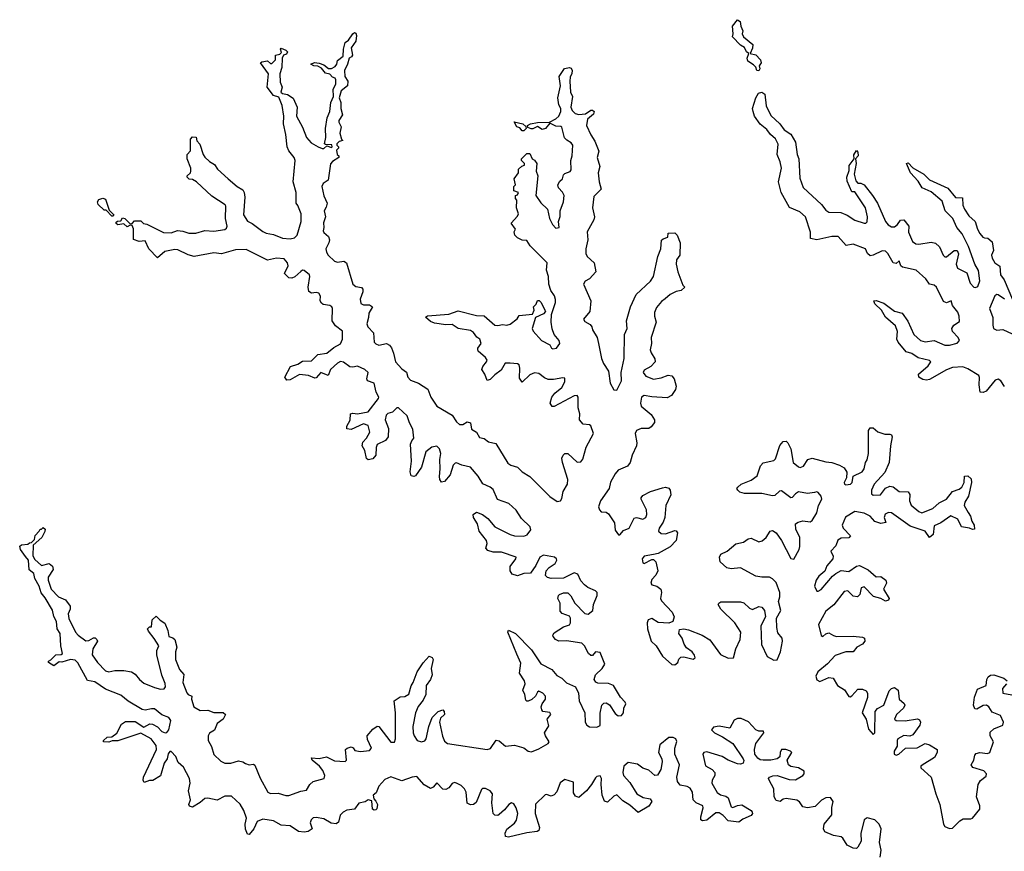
# Model space of a CAD drawing. Extents: x 2710666 to 2828562, y 857017 to 964538.
# Tile 127 of 138: x 2796412 to 2802864, y 878338 to 883788. Entities that reach past the tile are written whole.
import ezdxf

# ---------------------------------------------------------------- set-up
doc = ezdxf.new("R2010")
doc.units = 0

msp = doc.modelspace()

# ---------------------------------------------------------------- linework, layer by layer
at = {"layer": '0CON05XD'}
for points in [[(2801255, 883452.5), (2801243.6, 883453.6), (2801236.7, 883476.7), (2801221.7, 883491.7), (2801183.8, 883515), (2801180, 883535), (2801190, 883565), (2801175, 883577.5), (2801162.5, 883605), (2801135, 883621.2), (2801082.5, 883675), (2801087.5, 883695), (2801083.3, 883745), (2801115, 883787.5), (2801132.5, 883775), (2801136.7, 883745), (2801150, 883715), (2801146.7, 883695), (2801154.2, 883674.2), (2801216.2, 883625), (2801215, 883600), (2801200, 883565), (2801235, 883557.5), (2801266.7, 883525), (2801270, 883505), (2801257.5, 883485), (2801262.5, 883465), (2801255, 883452.5)], [(2799670.5, 879629.5), (2799610, 879775), (2799615, 879787.5), (2799661.2, 879765), (2799765, 879659.2), (2799826.3, 879566.3), (2799898.5, 879528.5), (2799931.1, 879491.1), (2799965, 879472.2), (2799995, 879441.1), (2800055, 879416.9), (2800073.5, 879375), (2800078.6, 879325), (2800115.5, 879245), (2800117.3, 879185), (2800128.1, 879165), (2800145, 879153.6), (2800195, 879152.1), (2800216.7, 879163.3), (2800216.6, 879243.4), (2800227.5, 879295), (2800240.6, 879309.4), (2800255, 879310.5), (2800277.1, 879297.1), (2800315, 879241.9), (2800334, 879225), (2800355, 879228.9), (2800369.4, 879245), (2800370, 879275), (2800383.1, 879305), (2800380.6, 879315), (2800348.3, 879348.3), (2800302.5, 879425), (2800271.3, 879438.7), (2800199.6, 879439.6), (2800186.9, 879446.9), (2800176.5, 879465), (2800185.6, 879495), (2800228.2, 879535), (2800247.5, 879565), (2800215, 879640), (2800185.5, 879644.5), (2800165, 879621.4), (2800155, 879621.1), (2800138.9, 879635), (2800112.5, 879685), (2800095, 879703.1), (2799995, 879717.7), (2799945, 879714.5), (2799924.2, 879725), (2799907.1, 879745), (2799905.7, 879755), (2799915, 879770.8), (2799975, 879808.1), (2800015, 879823.1), (2800021.1, 879835), (2800021.1, 879865), (2800015, 879878.6), (2799966.4, 879896.4), (2799952.7, 879912.7), (2799953.1, 879965), (2799938, 879995), (2799942, 880015), (2799949.1, 880020.9), (2799975, 880032.5), (2800005, 880030.8), (2800022.6, 880012.6), (2800050.6, 879965), (2800115, 879895.5), (2800136.9, 879893.1), (2800167.8, 879915), (2800171.3, 879955), (2800196, 880015), (2800195.4, 880035), (2800185.8, 880045.8), (2800135, 880066.8), (2800113.3, 880083.3), (2800089.8, 880109.8), (2800070.5, 880155), (2800045, 880163.8), (2799975, 880128.5), (2799895, 880126.2), (2799871.8, 880131.8), (2799858.1, 880145), (2799861.5, 880175), (2799881.7, 880198.3), (2799920.6, 880225), (2799931.8, 880245), (2799929.5, 880255), (2799915.8, 880265.8), (2799845, 880278.5), (2799819.5, 880265), (2799795, 880211.2), (2799758.9, 880161.1), (2799715, 880158.9), (2799675, 880142.2), (2799640, 880155), (2799626.7, 880175), (2799625.6, 880205), (2799663.8, 880255), (2799666.2, 880266.2), (2799568.8, 880298.8), (2799515, 880297.8), (2799478.8, 880308.8), (2799467.5, 880325), (2799476.2, 880355), (2799471.4, 880375), (2799422, 880435), (2799412, 880485), (2799386.2, 880525), (2799384.1, 880545.9), (2799405, 880560), (2799445, 880544.2), (2799479.1, 880519.1), (2799525.8, 880465), (2799625, 880414.5), (2799655, 880406.4), (2799715, 880403.6), (2799737.3, 880412.7), (2799760.6, 880445), (2799757.8, 880465), (2799699.3, 880519.3), (2799665, 880573.5), (2799616.8, 880616.8), (2799544.1, 880644.1), (2799515, 880708.9), (2799495, 880724.6), (2799446.4, 880746.4), (2799416.5, 880796.5), (2799365, 880855.5), (2799308.8, 880868.8), (2799275, 880883.5), (2799265, 880881.9), (2799252.4, 880867.6), (2799231.8, 880805), (2799195, 880760.8), (2799175, 880758), (2799164.5, 880774.5), (2799162.1, 880795), (2799167.5, 880845), (2799164.5, 880905), (2799172.7, 880945), (2799162.1, 880975), (2799145, 880993.5), (2799113.5, 880986.5), (2799073.3, 880956.7), (2799045, 880855.7), (2799005, 880798.8), (2798995, 880793.8), (2798978.3, 880798.3), (2798970, 880825), (2798980.4, 880895), (2798973.5, 881005), (2798982.2, 881027.8), (2798994.4, 881045), (2798987.8, 881105), (2798965.4, 881145), (2798951.3, 881191.3), (2798895, 881244.3), (2798883.8, 881245), (2798855.3, 881214.7), (2798825, 881206.7), (2798813.3, 881195), (2798807.5, 881165), (2798829.1, 881109.1), (2798825.5, 881054.5), (2798810, 881030), (2798755.5, 881004.5), (2798748.1, 880985), (2798746.7, 880933.3), (2798725, 880910), (2798695, 880903.3), (2798685, 880912.5), (2798674.1, 880964.1), (2798655.8, 880995), (2798660.7, 881019.3), (2798685, 881046.2), (2798705.7, 881085), (2798695, 881127.5), (2798665, 881139.4), (2798585, 881102.5), (2798556.2, 881106.2), (2798556.2, 881125), (2798576.6, 881163.4), (2798580, 881205), (2798595, 881209.2), (2798625, 881204.4), (2798695, 881217.5), (2798763.3, 881305), (2798764.4, 881315), (2798747.4, 881347.4), (2798735.5, 881405.5), (2798690.6, 881420.6), (2798687.5, 881435), (2798694.4, 881475), (2798674, 881496), (2798625, 881517.3), (2798595, 881510), (2798575, 881513.5), (2798533, 881543), (2798515, 881547.1), (2798494.1, 881535.9), (2798449.2, 881495), (2798433.3, 881456.7), (2798385, 881475.7), (2798355, 881441.2), (2798345, 881438), (2798305, 881456.7), (2798245, 881462.9), (2798185, 881426.7), (2798162.5, 881425), (2798150, 881445), (2798187.5, 881515), (2798235, 881530), (2798265, 881550.8), (2798325, 881553.1), (2798365, 881594.3), (2798425, 881602.2), (2798470.9, 881639.1), (2798515, 881662.9), (2798528.2, 881695), (2798527.3, 881747.3), (2798481.3, 881781.3), (2798460.5, 881815), (2798461.9, 881895), (2798457.1, 881905), (2798443.3, 881915), (2798401.5, 881921.5), (2798388.9, 881928.9), (2798380, 881945), (2798383.1, 881975), (2798371.2, 881995), (2798355, 881999.4), (2798325, 881995.8), (2798305.8, 882005.8), (2798301.4, 882035), (2798314.2, 882104.2), (2798311.4, 882115), (2798275, 882144.2), (2798265, 882145.6), (2798255, 882138), (2798215, 882102.5), (2798195, 882094), (2798176.1, 882096.1), (2798146.7, 882125), (2798171.9, 882175), (2798167.8, 882195), (2798145, 882219.5), (2798094.6, 882225.4), (2798035, 882212.7), (2797895, 882281.1), (2797825, 882278.9), (2797735, 882252.5), (2797685, 882260), (2797555, 882236.2), (2797515, 882246.7), (2797448.8, 882278.8), (2797428.3, 882281.7), (2797362.5, 882267.5), (2797315, 882227.5), (2797257.5, 882285), (2797235, 882337.5), (2797195, 882333.3), (2797156.7, 882346.7), (2797156.7, 882416.7), (2797148.3, 882438.3), (2797135, 882440), (2797115, 882430), (2797095, 882450), (2797055, 882442.5), (2797043, 882453), (2797045, 882460), (2797053, 882467), (2797075, 882470), (2797085, 882490), (2797100, 882485), (2797135, 882450), (2797148.3, 882451.7), (2797165, 882470), (2797205, 882470), (2797223, 882453), (2797245, 882447.5), (2797355, 882393.3), (2797405, 882390), (2797445, 882406.7), (2797480.7, 882400.7), (2797519.3, 882389.3), (2797565, 882388.8), (2797625, 882406.2), (2797685, 882401.4), (2797755, 882412.9), (2797767.6, 882422.4), (2797771.4, 882435), (2797761.4, 882485), (2797763.3, 882565), (2797758.8, 882575), (2797671.7, 882631.7), (2797570, 882725), (2797545, 882740), (2797523, 882743), (2797510, 882755), (2797510, 882765), (2797530, 882785), (2797532.5, 882795), (2797532.5, 882815), (2797510, 882875), (2797510, 882905), (2797531.7, 882928.3), (2797530, 883005), (2797545, 883020), (2797568.3, 883018.3), (2797573, 882993), (2797591.7, 882971.7), (2797613.3, 882905), (2797625, 882887.5), (2797655, 882857.5), (2797687.7, 882837.7), (2797708.3, 882808.3), (2797777.5, 882745), (2797837.5, 882695), (2797873.3, 882673.3), (2797883.3, 882655), (2797886.2, 882625), (2797879.3, 882509.3), (2797905, 882466.7), (2797935, 882452.5), (2798005, 882398.8), (2798027.9, 882387.9), (2798075, 882378.9), (2798135, 882355.6), (2798185, 882351.5), (2798212.2, 882357.8), (2798230, 882375), (2798256, 882466), (2798255.8, 882515), (2798235, 882570), (2798223.3, 882585), (2798223.3, 882655), (2798203.3, 882725), (2798216.7, 882865), (2798210, 882885), (2798175, 882927.5), (2798163.9, 882953.9), (2798156.7, 883035), (2798140, 883105), (2798142.5, 883155), (2798131.2, 883225), (2798110, 883280), (2798075, 883290), (2798034, 883345), (2798041.7, 883431.7), (2797990, 883505), (2797998.3, 883511.7), (2798035, 883517.5), (2798055, 883500), (2798065, 883500), (2798087.5, 883525), (2798087.5, 883555), (2798117.5, 883562.5), (2798127.5, 883572.5), (2798120, 883595), (2798125, 883600), (2798155, 883587.5), (2798166.1, 883576.1), (2798159.3, 883560.7), (2798140, 883555), (2798132.5, 883535), (2798130, 883475), (2798117, 883433), (2798118.3, 883378.3), (2798132.5, 883345), (2798123, 883313), (2798133, 883303), (2798167, 883297), (2798203, 883273), (2798231.2, 883215), (2798226, 883155), (2798265, 883083.8), (2798292, 883015), (2798320.9, 882980.9), (2798367.5, 882955), (2798395, 882943.3), (2798405, 882943.3), (2798425, 882960), (2798455, 882950), (2798460, 882955), (2798457, 882967), (2798415, 882970), (2798410, 882975), (2798418.8, 883015), (2798416.2, 883075), (2798426, 883145), (2798443.3, 883185), (2798450.8, 883245), (2798468.8, 883285), (2798467, 883333), (2798483.3, 883365), (2798483, 883393), (2798480, 883405), (2798461.7, 883411.7), (2798445, 883430), (2798415, 883437.5), (2798389.2, 883469.2), (2798365, 883482.5), (2798340, 883485), (2798320, 883495), (2798343.9, 883506.1), (2798375, 883502.5), (2798405, 883491.2), (2798435, 883467.5), (2798455, 883467.5), (2798480, 883480), (2798490, 883495), (2798495, 883520), (2798531.7, 883548.3), (2798533.3, 883595), (2798545, 883637.5), (2798565.7, 883654.3), (2798594.3, 883695.7), (2798605, 883703.3), (2798615, 883700), (2798620, 883685), (2798614.1, 883645.9), (2798583, 883603), (2798592.5, 883555), (2798586.4, 883543.6), (2798570, 883535), (2798560, 883495), (2798540, 883455), (2798542.5, 883415), (2798562.5, 883385), (2798560, 883355), (2798519.3, 883320.7), (2798506.2, 883275), (2798516.7, 883245), (2798516.4, 883206.4), (2798527.5, 883165), (2798503.3, 883126.7), (2798502.5, 883115), (2798517.5, 883085), (2798510, 883045), (2798520, 883005), (2798530, 882995), (2798505, 882990), (2798490, 882975), (2798490, 882965), (2798500, 882955), (2798500, 882945), (2798488.3, 882931.7), (2798492.5, 882905), (2798502.5, 882895), (2798502.5, 882885), (2798460.8, 882859.2), (2798447.7, 882842.3), (2798433.9, 882736.1), (2798400, 882715), (2798391.4, 882695), (2798405, 882632.5), (2798425.8, 882585), (2798420.8, 882559.2), (2798406.7, 882535), (2798416.2, 882495), (2798402.7, 882457.3), (2798405.8, 882425), (2798401.2, 882405), (2798404.1, 882394.1), (2798435.8, 882365.8), (2798441.2, 882345), (2798438, 882325), (2798418.6, 882285), (2798422.5, 882265), (2798434, 882245), (2798475, 882204.3), (2798495, 882199.4), (2798535, 882205.8), (2798553.8, 882195), (2798595.7, 882055), (2798615, 882038.6), (2798652.3, 882032.3), (2798660.8, 882020.8), (2798660.6, 882005), (2798643.1, 881956.9), (2798648, 881928), (2798665, 881918.9), (2798705, 881918.9), (2798724, 881905), (2798698.9, 881865), (2798698.2, 881835), (2798686.2, 881795), (2798692.9, 881775), (2798730.9, 881735), (2798733.8, 881675), (2798745, 881662.5), (2798764.7, 881654.7), (2798815, 881665.6), (2798834.6, 881654.6), (2798848.3, 881638.3), (2798862.5, 881602.5), (2798875.4, 881545.4)], [(2798875.4, 881545.4), (2798915, 881500.5), (2798946.9, 881476.9), (2798955.6, 881445), (2798973.1, 881425), (2799025.3, 881405.3), (2799086.5, 881366.5), (2799105.6, 881315), (2799144.4, 881255), (2799245.4, 881195.4), (2799275, 881151.9), (2799295, 881134.4), (2799315, 881134.4), (2799345, 881153.3), (2799365, 881145.7), (2799373.3, 881103.3), (2799406.2, 881085), (2799425, 881050), (2799455, 881042.7), (2799485, 881022.1), (2799531.4, 881011.4), (2799611.2, 880881.2), (2799629.4, 880869.4), (2799675.2, 880855.2), (2799705, 880824.6), (2799754.4, 880795), (2799885, 880663.3), (2799935, 880630.9), (2799955.9, 880634.1), (2799965, 880650), (2799973.5, 880695), (2800000.9, 880745), (2800004.6, 880774.6), (2799968.2, 880885), (2799965.6, 880915), (2799972.5, 880935), (2799985, 880945.8), (2800005, 880944.2), (2800065, 880888.9), (2800090, 880890), (2800103, 880907), (2800123.7, 880986.3), (2800172.7, 881075), (2800155, 881126.9), (2800145, 881133.3), (2800105, 881137.5), (2800081.5, 881165), (2800083.6, 881205), (2800070.7, 881245), (2800071.9, 881315), (2800065, 881324.2), (2800045, 881322.5), (2799915, 881252.5), (2799901.9, 881251.9), (2799888.6, 881275), (2799900, 881315), (2799918.9, 881341.1), (2799965, 881378.1), (2799984.4, 881415), (2799985, 881437.5), (2799971.7, 881441.7), (2799910.2, 881429.8), (2799875, 881430), (2799850.1, 881440.1), (2799815, 881469.1), (2799785, 881473.5), (2799755, 881461.4), (2799705, 881413.3), (2799688.3, 881438.3), (2799689.4, 881505), (2799684, 881525), (2799675, 881532.5), (2799625, 881536.2), (2799593.2, 881536.8), (2799568, 881492), (2799525, 881461.4), (2799495, 881428.8), (2799475, 881422.5), (2799460, 881465), (2799440.8, 881495), (2799446, 881515), (2799472, 881545), (2799475, 881557.5), (2799464, 881575), (2799416.2, 881615), (2799413.8, 881625), (2799414.3, 881635.7), (2799435.6, 881665), (2799427.5, 881695), (2799406.9, 881706.9), (2799385, 881738), (2799365, 881751.9), (2799284.5, 881764.5), (2799245, 881789.2), (2799205, 881786.9), (2799129.5, 881799.5), (2799105, 881808.8), (2799071.7, 881838.3), (2799085, 881846.7), (2799225, 881857.5), (2799285, 881878.8), (2799405, 881849.2), (2799455, 881846), (2799525, 881786.2), (2799545, 881783.3), (2799575, 881791.2), (2799605, 881785.8), (2799625, 881792.5), (2799671.7, 881828.3), (2799685, 881850), (2799773, 881857), (2799782.5, 881885), (2799780, 881905), (2799797, 881923), (2799805, 881947.5), (2799816.7, 881946.7), (2799830, 881935), (2799853.3, 881885), (2799856.7, 881875), (2799845, 881860), (2799793, 881837), (2799770, 881765), (2799776.4, 881746.4), (2799832, 881685), (2799885, 881656), (2799896, 881636), (2799905, 881631.2), (2799930, 881635), (2799952, 881665), (2799948, 881685), (2799915.4, 881725.4), (2799901.1, 881761.1), (2799895.6, 881805), (2799898, 881855), (2799923.3, 881935), (2799923.8, 881955), (2799917, 881977), (2799893, 882013), (2799880, 882055), (2799878, 882105), (2799863.9, 882146.1), (2799867.5, 882195), (2799757.5, 882305), (2799735, 882340), (2799705, 882342.5), (2799675, 882357.5), (2799657.5, 882375), (2799653.3, 882396.7), (2799660, 882415), (2799632.5, 882455), (2799675, 882500), (2799680, 882515), (2799667.5, 882555), (2799670, 882605), (2799660, 882615), (2799660, 882635), (2799675, 882640), (2799680, 882655), (2799650, 882665), (2799650, 882695), (2799660, 882705), (2799652.5, 882745), (2799680, 882785), (2799681.7, 882808.3), (2799701.7, 882828.3), (2799720, 882835), (2799720, 882845), (2799700, 882865), (2799700, 882875), (2799735, 882910), (2799755, 882910), (2799770, 882875), (2799785, 882867.5), (2799800, 882845), (2799797.5, 882795), (2799806.7, 882765), (2799793.3, 882635), (2799828, 882588), (2799870, 882545), (2799883.3, 882485), (2799902.5, 882445), (2799925, 882422.5), (2799947.5, 882425), (2799942.5, 882465), (2799953, 882497), (2799953.3, 882535), (2799976.1, 882593.9), (2799980, 882635), (2799968.3, 882658.3), (2799943.3, 882685), (2799937.5, 882705), (2799950.7, 882729.3), (2799970, 882745), (2799975, 882770), (2799985, 882780), (2800018.3, 882791.7), (2800026.4, 882803.6), (2800023.3, 882865), (2800032.5, 882895), (2800035.7, 882965), (2800025, 882981.2), (2799997, 882997), (2799983, 883013), (2799963.8, 883083.8), (2799957.3, 883087.3), (2799925, 883088.8), (2799885, 883110), (2799856.7, 883075), (2799835, 883068.8), (2799805, 883086.7), (2799775, 883072.5), (2799763, 883073), (2799741.7, 883081.7), (2799740, 883095), (2799760, 883105), (2799805, 883113.8), (2799883.8, 883116.2), (2799925, 883137.5), (2799944, 883155), (2799957.5, 883185), (2799957.5, 883205), (2799945, 883230), (2799938, 883275), (2799956.2, 883355), (2799946.7, 883415), (2799981.3, 883468.7), (2800014.2, 883474.2), (2800025, 883468.8), (2800032.5, 883455), (2800030.8, 883435), (2800018.3, 883411.7), (2800017.1, 883385), (2800022.3, 883312.3), (2800033.9, 883283.9), (2800024, 883214), (2800032.7, 883192.7), (2800052.7, 883172.7), (2800075, 883166.2), (2800119.3, 883170.7), (2800155, 883195.7), (2800165.6, 883195.6), (2800176.7, 883185), (2800171.7, 883168.3), (2800132.5, 883135), (2800126.7, 883095), (2800155, 883032.5), (2800181.7, 882991.7), (2800206.2, 882925), (2800196.7, 882885), (2800213.3, 882825), (2800203.8, 882785), (2800208.8, 882725), (2800223, 882677), (2800175, 882630), (2800166.7, 882555), (2800178.8, 882495), (2800173.8, 882475), (2800131.7, 882398.3), (2800134.2, 882345), (2800122.5, 882285), (2800122.5, 882255), (2800130, 882235), (2800176.7, 882195), (2800186.7, 882135), (2800145, 882090), (2800117.5, 882075), (2800106.7, 882055), (2800154, 881945), (2800147.5, 881875), (2800107.1, 881825), (2800115, 881809.2), (2800149.4, 881789.4), (2800161.2, 881775), (2800166.2, 881755), (2800196, 881705), (2800203.9, 881666.1), (2800225, 881567.5), (2800238, 881535), (2800270, 881485), (2800282, 881405), (2800305, 881362.5), (2800325, 881360), (2800355, 881420), (2800354.2, 881475), (2800372.3, 881567.7), (2800376.2, 881725), (2800392, 881765), (2800388, 881815), (2800414.3, 881905.7), (2800452.7, 881987.3), (2800546.7, 882075), (2800565.9, 882104.1), (2800593.6, 882236.4), (2800612.5, 882285), (2800618.3, 882341.7), (2800628.3, 882351.7), (2800658.3, 882361.7), (2800661.7, 882388.3), (2800705, 882390), (2800720, 882375), (2800740, 882325), (2800737.5, 882245), (2800716.4, 882213.6), (2800713.6, 882186.4), (2800724.2, 882134.2), (2800758.3, 882048.3), (2800770, 882035), (2800747, 882013), (2800715, 882007.5), (2800673.9, 881986.1), (2800642, 881958), (2800618.3, 881941.7), (2800585, 881902.5), (2800571.7, 881868.3), (2800572, 881845), (2800583.8, 881805), (2800550.8, 881705), (2800552.5, 881665), (2800544.2, 881625), (2800549.2, 881605), (2800574, 881565), (2800576.2, 881545), (2800548.8, 881515), (2800505, 881492), (2800497.5, 881475), (2800515, 881450.8), (2800565, 881432), (2800615, 881441.2), (2800661.7, 881458.3), (2800685, 881453.3), (2800701.2, 881435), (2800713.3, 881385), (2800708.8, 881365), (2800683.3, 881325), (2800655, 881308.8), (2800555, 881315.8), (2800505, 881325.6), (2800485.8, 881315), (2800479.4, 881275), (2800484.4, 881255), (2800550.3, 881200.3), (2800571.2, 881165), (2800571.7, 881148.3), (2800551.2, 881118.8), (2800535, 881108), (2800485, 881109.2), (2800453.3, 881095), (2800446, 881075), (2800456.9, 881015), (2800454.4, 880995), (2800425, 880933.3), (2800412.5, 880885), (2800395, 880862.9), (2800334.6, 880835.4), (2800315, 880812), (2800283.1, 880756.9), (2800275.5, 880714.5), (2800217.8, 880635), (2800205.5, 880595), (2800211.2, 880575), (2800222.6, 880562.6), (2800255, 880559.4), (2800269.8, 880549.8), (2800309.5, 880489.5), (2800315, 880443.3), (2800335, 880412), (2800345, 880411.2), (2800369.1, 880440.9), (2800405, 880456.2), (2800439.5, 880520.5), (2800455, 880526), (2800495, 880514.2), (2800515, 880526.2), (2800521.4, 880545), (2800518.6, 880575), (2800484, 880645), (2800484, 880655), (2800495, 880668.8), (2800545, 880696), (2800625, 880720), (2800645, 880723.3), (2800665, 880716.7), (2800673.9, 880703.9), (2800678, 880675), (2800645.9, 880604.1), (2800640, 880525), (2800629.2, 880495), (2800602, 880455), (2800598.8, 880435), (2800615, 880420), (2800645, 880418.8), (2800705, 880440), (2800715, 880437.5), (2800723.3, 880425), (2800713.8, 880375), (2800675, 880334), (2800595, 880288.8), (2800566.4, 880283.6), (2800505, 880272), (2800491.9, 880255), (2800495, 880227.5), (2800505, 880223.8), (2800555, 880251.2), (2800565, 880250), (2800580, 880235), (2800594, 880175), (2800581.7, 880148.3), (2800555, 880120), (2800548.8, 880095), (2800555, 880083.8), (2800587.5, 880075), (2800613.3, 880055), (2800618.8, 880035), (2800612, 879995), (2800618.8, 879978.8), (2800688.8, 879905), (2800700, 879875), (2800692.5, 879845), (2800665, 879833.8), (2800595, 879838.2), (2800555, 879862.7), (2800529.4, 879855), (2800523.2, 879835), (2800526, 879795), (2800550, 879715), (2800582.2, 879685), (2800625, 879617.5), (2800685, 879563.1), (2800705, 879560), (2800725.6, 879574.4), (2800732.3, 879597.7), (2800745, 879610), (2800765, 879612.5), (2800825, 879598), (2800837.5, 879605), (2800835, 879623.3), (2800818.6, 879645), (2800782.5, 879672.5), (2800765.6, 879695), (2800754, 879734), (2800731.2, 879765), (2800735, 879792.5), (2800763.6, 879796.4), (2800795, 879790), (2800885, 879754.2), (2800935, 879723.8), (2801005, 879628.8), (2801054.3, 879604.3), (2801090, 879605), (2801105.8, 879665), (2801132.9, 879725), (2801138.6, 879775), (2801098.8, 879835), (2801006.7, 879925), (2800990, 879955), (2800992.5, 879965), (2801006.4, 879973.6), (2801135, 879972), (2801157, 879967), (2801195, 879931.2), (2801215, 879922), (2801255, 879941.2), (2801275, 879938), (2801292.5, 879915), (2801300, 879875), (2801268.2, 879815), (2801274.1, 879694.1), (2801310, 879615), (2801355, 879591.2), (2801375, 879591.9), (2801398.8, 879645), (2801410.8, 879715), (2801407.9, 879735), (2801380.8, 879770.8), (2801374.5, 879805), (2801371.2, 879865), (2801398.9, 879915), (2801385.4, 879974.6)], [(2802300.8, 881570.8), (2802259.1, 881599.1), (2802222.1, 881612.1), (2802168.6, 881675), (2802160, 881695), (2802163.5, 881745), (2802150.5, 881780.5), (2802085, 881839.2), (2802060, 881885), (2802016.2, 881925), (2802010, 881945), (2802025, 881946.7), (2802075, 881928.9), (2802145, 881876.9), (2802194.6, 881864.6), (2802231.3, 881811.3), (2802271.8, 881725), (2802315, 881686.4), (2802345, 881676.4), (2802405, 881685.5), (2802475, 881655.5), (2802505, 881654.5), (2802555, 881668.5), (2802570, 881685), (2802563.1, 881705), (2802524.5, 881745), (2802520, 881765), (2802534.7, 881785.3), (2802570.5, 881809.5), (2802568.9, 881845), (2802560.1, 881870.1), (2802525.7, 881915), (2802516.7, 881945), (2802485, 881932.5), (2802465, 881940), (2802421.1, 882035), (2802405, 882047.3), (2802374, 882054), (2802350, 882090), (2802287.1, 882147.1), (2802198, 882165), (2802185.7, 882175), (2802175, 882207.5), (2802155, 882190.8), (2802135, 882193.3), (2802100.5, 882255), (2802085, 882271.1), (2802065, 882272.7), (2802005, 882244.4), (2801985, 882241.1), (2801968.1, 882255), (2801955, 882286), (2801875, 882316.5), (2801828.3, 882308.3), (2801775, 882366.2), (2801735, 882365.8), (2801635, 882346), (2801593.6, 882353.6), (2801594, 882395), (2801560.8, 882495), (2801525, 882528), (2801455.8, 882555.8), (2801402.5, 882655), (2801383.8, 882725), (2801403.8, 882815), (2801395.8, 882855.8), (2801376.2, 882905), (2801382.5, 882972.5), (2801365, 883006.7), (2801332.5, 883035), (2801307.7, 883067.7), (2801263.6, 883103.6), (2801226.7, 883155), (2801217.5, 883185), (2801213.6, 883206.4), (2801236.7, 883275), (2801253.9, 883306.1), (2801275, 883312.5), (2801295, 883300), (2801303.6, 883223.6), (2801335, 883160), (2801392.5, 883105), (2801422.5, 883065), (2801465, 883037.5), (2801496.2, 882985), (2801507.5, 882905), (2801518, 882875), (2801525, 882750), (2801547.3, 882687.3), (2801666.6, 882576.6), (2801695, 882538.8), (2801715, 882526.7), (2801794.1, 882524.1), (2801835, 882507.5), (2801885, 882473.6), (2801945.6, 882454.4), (2801956.2, 882453.8), (2801966, 882464), (2801967.5, 882495), (2801954.6, 882555), (2801885, 882660), (2801865, 882660), (2801835, 882730), (2801832.5, 882755), (2801848.3, 882798.3), (2801848.3, 882831.7), (2801880, 882875), (2801878.3, 882901.7), (2801895, 882930), (2801905, 882920), (2801906.2, 882895), (2801890, 882875), (2801893.3, 882845), (2801880, 882775), (2801891.7, 882731.7), (2801905, 882716.7), (2801925, 882715.6), (2801945, 882704.3), (2802001.5, 882635), (2802033.8, 882585), (2802085, 882466), (2802103, 882443), (2802125, 882429.6), (2802145, 882430.9), (2802165, 882444.4), (2802185, 882474.2), (2802206.5, 882476.5), (2802239.4, 882435), (2802236.5, 882395), (2802263.5, 882333.5), (2802285, 882319.1), (2802304.5, 882315.5), (2802385, 882329.1), (2802413.9, 882323.9), (2802439.2, 882299.2), (2802463.5, 882243.5), (2802475, 882233.3), (2802486, 882234), (2802535, 882275.7), (2802555, 882275.8), (2802563.3, 882253.3), (2802549.2, 882185), (2802558.4, 882158.4), (2802619.5, 882129.5), (2802641.6, 882061.6), (2802665, 882035.7), (2802675, 882032.9), (2802690, 882040), (2802703.8, 882076.2), (2802696.2, 882145), (2802671.5, 882185), (2802630.5, 882300.5), (2802587.9, 882385), (2802552.9, 882425), (2802527.3, 882485), (2802477.8, 882535), (2802458, 882598), (2802385, 882658.9), (2802326.4, 882686.4), (2802300.4, 882730.4), (2802250, 882785), (2802222.5, 882845), (2802235, 882850), (2802265.8, 882815.8), (2802336.2, 882775), (2802375, 882739.2), (2802495, 882682.5), (2802545, 882621.9), (2802590, 882620), (2802592.8, 882572.8), (2802602.5, 882545), (2802631.2, 882501.2), (2802674.4, 882465), (2802689.2, 882415), (2802705, 882385.8), (2802722.7, 882362.7), (2802735, 882357.1), (2802755.9, 882355.9), (2802785, 882332.5), (2802794.4, 882275), (2802781.1, 882245), (2802784.5, 882225), (2802802.2, 882195), (2802835, 882172), (2802840.4, 882115), (2802862.7, 882082.7), (2802918.6, 881955)], [(2799715, 883060), (2799705, 883060), (2799688.8, 883078.8), (2799670, 883085), (2799651.7, 883118.3), (2799710, 883105), (2799728.3, 883088.3), (2799730, 883075), (2799715, 883060)], [(2797025, 882500), (2797015, 882500), (2796978.3, 882538.3), (2796965, 882540), (2796927, 882577), (2796922.5, 882595), (2796930.7, 882609.3), (2796957, 882617), (2796975, 882612.5), (2796998.3, 882538.3), (2797028.3, 882508.3), (2797025, 882500)], [(2802865, 881955.5), (2802825, 881984.5), (2802815, 881987.5), (2802801.7, 881978.3), (2802767.3, 881895), (2802789.1, 881835), (2802788.2, 881785), (2802793.8, 881763.8), (2802815, 881752.5), (2802855, 881758.1), (2802915, 881730)], [(2802865, 881383.8), (2802841.3, 881421.3), (2802825, 881431.8), (2802805, 881424.4), (2802745, 881352.5), (2802725, 881344.6), (2802706.8, 881346.8), (2802698.7, 881395), (2802702.4, 881442.4), (2802696.5, 881455), (2802625, 881499.5), (2802592, 881512), (2802525, 881509.1), (2802485, 881493.3), (2802375, 881429.1), (2802355, 881425.5), (2802330, 881430), (2802304, 881445), (2802302, 881465), (2802365, 881518.6), (2802382.5, 881545), (2802373.3, 881555), (2802300.8, 881570.8)], [(2801385.4, 879974.6), (2801393.5, 880005), (2801392.5, 880035), (2801369.3, 880099.3), (2801345, 880124), (2801325, 880134), (2801275, 880134), (2801235, 880141.2), (2801135, 880196.2), (2801075, 880188.8), (2801046.4, 880196.4), (2801002.5, 880235), (2800997.5, 880265), (2801007.5, 880285), (2801047.5, 880305), (2801105, 880353.3), (2801155, 880363.3), (2801185, 880386.7), (2801205, 880390), (2801255, 880366.7), (2801278.3, 880371.7), (2801303.8, 880395), (2801330, 880435), (2801345, 880441.2), (2801368.8, 880425), (2801404.2, 880375), (2801465, 880255.8), (2801485, 880253.1), (2801520.8, 880315), (2801525.5, 880334.5), (2801524.4, 880395), (2801498.3, 880448.3), (2801497, 880483), (2801513.3, 880495), (2801545, 880502.9), (2801592.4, 880497.6), (2801605, 880505.6), (2801635.4, 880555), (2801646.2, 880605), (2801669.1, 880645), (2801663.5, 880665), (2801645, 880688.5), (2801635, 880694.5), (2801619.9, 880690.1), (2801575, 880683.8), (2801515, 880693.1), (2801495, 880680.8), (2801475, 880656.2), (2801465, 880654), (2801405, 880700), (2801391.7, 880698.3), (2801360.7, 880669.3), (2801345, 880666.7), (2801275, 880683.8), (2801161.7, 880681.7), (2801131.7, 880691.7), (2801117.5, 880705), (2801112.5, 880715), (2801117.5, 880725), (2801140, 880745), (2801205, 880770), (2801245, 880797.5), (2801266.1, 880863.9), (2801285, 880883.3), (2801355, 880900), (2801365, 880910), (2801392.7, 880997.3), (2801415, 881023.3), (2801435, 881026.7), (2801446.2, 881015), (2801466, 880975), (2801481.2, 880885), (2801515, 880856.7), (2801526.1, 880853.9), (2801548.3, 880861.7), (2801576.7, 880905), (2801605, 880914), (2801695, 880890), (2801735, 880886.7), (2801785, 880868.8), (2801815, 880850), (2801832.3, 880822.3), (2801829.4, 880785), (2801816, 880755), (2801816.7, 880745), (2801825, 880738.8), (2801857.1, 880745), (2801866.5, 880755), (2801874.6, 880795.4), (2801933.1, 880825), (2801945.6, 880845), (2801953.8, 880885), (2801965.8, 880904.2), (2801974, 880945), (2801974, 881095), (2801985, 881112.5), (2802005, 881113.3), (2802035, 881086.7), (2802080.7, 881070.7), (2802115, 881072.5), (2802125, 881067.5), (2802130, 881055), (2802118.8, 880995), (2802110, 880885), (2802080.5, 880819.5), (2802011.9, 880745), (2801994, 880704), (2801995, 880680), (2802005, 880672.5), (2802052.5, 880675), (2802085, 880716.7), (2802115, 880731.2), (2802135, 880726.7), (2802175, 880696.7), (2802233.9, 880693.9), (2802246.1, 880676.1), (2802244.1, 880634.1), (2802255, 880606.7), (2802305, 880564), (2802325, 880556.2), (2802396.7, 880585), (2802437.7, 880622.3), (2802486.7, 880645), (2802525, 880696), (2802569.1, 880710.9), (2802586.7, 880723.3), (2802601.2, 880755), (2802604.1, 880795.9), (2802625, 880798.8), (2802648.3, 880778.3), (2802650, 880755), (2802629.2, 880665), (2802606, 880625), (2802602, 880605), (2802628.5, 880558.5), (2802642, 880535), (2802650.9, 880500.9), (2802668, 880475), (2802670, 880450), (2802655, 880446.7), (2802635.7, 880455.7), (2802585, 880463.8), (2802560, 880515), (2802515, 880535.8), (2802448.4, 880491.6), (2802405, 880470.8), (2802398.1, 880415), (2802375, 880393.8), (2802345, 880436.4), (2802247.6, 880467.6), (2802125, 880555.4), (2802105, 880558.5), (2802083.2, 880546.8), (2802076.4, 880525), (2802087, 880493), (2802055, 880487.1), (2802015, 880500), (2801985, 880534.5), (2801945, 880554.5), (2801884.3, 880565.7), (2801823, 880527), (2801800.8, 880475), (2801809.1, 880455), (2801855.7, 880404.3), (2801845, 880392.9), (2801795, 880390), (2801773.1, 880376.9), (2801759.4, 880340.6), (2801727.9, 880305), (2801742.1, 880272.1), (2801741.5, 880255), (2801702, 880208), (2801687.2, 880172.8), (2801648.7, 880141.3), (2801631.1, 880115), (2801621.3, 880075), (2801635, 880043.5), (2801645, 880042.7), (2801665, 880054.6), (2801738.8, 880141.2), (2801760.9, 880159.1), (2801795, 880177.3), (2801845, 880172.2), (2801895, 880205.6), (2801915, 880210), (2801971.7, 880181.7), (2802025, 880135.8), (2802055, 880138), (2802087.5, 880115), (2802092.5, 880095), (2802071.9, 880055), (2802109.2, 879995), (2802105.6, 879984.4), (2802085, 879978), (2802054.6, 879994.6), (2802007.1, 880007.1), (2801945, 880070.5), (2801927.1, 880065), (2801918.6, 880021.4), (2801902.5, 880005), (2801875, 880009.4), (2801838.8, 880045), (2801815, 880040.9), (2801747.2, 879952.8), (2801695, 879911.1), (2801647.1, 879825), (2801665, 879751.2), (2801675, 879746), (2801695, 879763.3), (2801715, 879770), (2801745, 879751.2), (2801765, 879746.2), (2801875, 879748.5), (2801935, 879741.4), (2801948.8, 879735), (2801951.4, 879715), (2801935.7, 879695), (2801898.9, 879675), (2801875, 879644.4), (2801825, 879645.9), (2801755, 879620.4), (2801705, 879566.2), (2801642, 879515), (2801628.6, 879485), (2801635, 879462.5), (2801655, 879451.3), (2801715, 879476.9), (2801742.8, 879472.8), (2801771.5, 879425), (2801816.2, 879396.2), (2801845, 879351.9), (2801855, 879350), (2801865, 879356.9), (2801905, 879400), (2801935, 879400.4), (2801959.7, 879389.7), (2801968.8, 879375), (2801968, 879345), (2801932.5, 879245), (2801958.2, 879205), (2801975, 879139.4), (2802005, 879104.2), (2802015.5, 879115), (2802018.2, 879255), (2802033.6, 879273.6), (2802074.7, 879295.3), (2802110.5, 879389.5), (2802125, 879405.8), (2802145, 879411.4), (2802168.6, 879395), (2802174.5, 879335), (2802207.4, 879307.4), (2802211.5, 879295), (2802203.3, 879275), (2802157.3, 879235), (2802145, 879203.8), (2802155.5, 879195.5), (2802215, 879192), (2802295, 879206.7), (2802309.2, 879199.2), (2802314.4, 879185), (2802310, 879165), (2802265, 879100.5), (2802245, 879093.1), (2802205, 879096.8), (2802167.3, 879075), (2802162.1, 879065), (2802163, 879027), (2802143.5, 878995), (2802143.1, 878975), (2802155, 878968.1), (2802174, 878975), (2802216.9, 879013.1), (2802293.5, 879016.5), (2802345, 879043.8), (2802375, 879036.5), (2802425, 879006), (2802423.8, 878985), (2802406.8, 878953.2), (2802327.1, 878902.9), (2802318.1, 878895), (2802317.5, 878885), (2802386, 878825), (2802414.7, 878715), (2802441.4, 878645), (2802466.2, 878515), (2802475, 878501.5), (2802505, 878487.3), (2802525, 878490), (2802572.6, 878537.4), (2802595, 878551.8), (2802645, 878550.5), (2802655, 878555.6), (2802703.8, 878615), (2802703.8, 878636.2), (2802682.2, 878695), (2802693.6, 878775), (2802708.6, 878801.4), (2802745, 878830.6), (2802748.5, 878845), (2802729.2, 878865), (2802657.7, 878887.7), (2802646.5, 878905), (2802664.7, 878935.3), (2802671.7, 878968.3), (2802680.3, 878979.7), (2802705, 878984.6), (2802755, 878978.8), (2802769.4, 878985), (2802792.9, 879055), (2802771.2, 879095), (2802771.9, 879118.1), (2802795, 879141.2), (2802854.3, 879165), (2802859.6, 879185), (2802838.5, 879228.5), (2802785, 879248.8), (2802762.5, 879285), (2802747.5, 879295), (2802725, 879294.6), (2802685, 879268.9), (2802670.7, 879270.7), (2802662.1, 879295), (2802668.7, 879348.7), (2802689.1, 879400.9), (2802745, 879423.8), (2802749.2, 879465), (2802758, 879482), (2802775, 879493.3), (2802795, 879493.5), (2802861.9, 879471.9), (2802882.9, 879455)], [(2801022.8, 878572.8), (2800995, 878589.6), (2800975, 878590.9), (2800915, 878541.9), (2800887.5, 878537.5), (2800876.2, 878545), (2800875.7, 878565), (2800891.9, 878621.9), (2800888.1, 878635), (2800845, 878656.4), (2800825.5, 878675), (2800820.7, 878725), (2800805, 878752.9), (2800785, 878763.8), (2800740.8, 878770.8), (2800722.3, 878795), (2800718.7, 878825), (2800735.3, 878905), (2800705.3, 878975), (2800705.3, 879015), (2800718.5, 879058.5), (2800711.1, 879075), (2800694.6, 879084.6), (2800665, 879084.6), (2800607.1, 879035), (2800597.1, 878985), (2800620, 878945), (2800622.7, 878925), (2800613.8, 878875), (2800592, 878838), (2800575, 878835.6), (2800535, 878869.5), (2800495, 878882.2), (2800459.8, 878909.8), (2800399.1, 878920.9), (2800371.5, 878895), (2800365.4, 878855), (2800369.1, 878835), (2800409.6, 878789.6), (2800455.5, 878715), (2800498.7, 878691.3), (2800542.9, 878682.9), (2800554, 878665), (2800535, 878634.3), (2800465, 878593.1), (2800411.2, 878641.2), (2800365, 878668.5), (2800325, 878708.9), (2800305, 878699.4), (2800265, 878660), (2800245, 878666.9), (2800230, 878705), (2800222.1, 878775), (2800224.4, 878815), (2800215, 878832.9), (2800195, 878827.8), (2800185, 878818.6), (2800160, 878775), (2800125.8, 878734.2), (2800075, 878690), (2800055, 878698.6), (2800041.2, 878721.2), (2800042.1, 878792.1), (2799985, 878807.9), (2799953.5, 878786.5), (2799932.7, 878727.3), (2799915, 878707.5), (2799895, 878700.4), (2799865, 878710.4), (2799855, 878708.2), (2799792.6, 878647.4), (2799789.2, 878585), (2799817.8, 878495), (2799815, 878473.8), (2799803.1, 878466.9), (2799735, 878459.5), (2799615, 878430), (2799595.9, 878435.9), (2799592.4, 878457.6), (2799605, 878484.2), (2799655, 878523.3), (2799667.3, 878542.7), (2799675.4, 878585), (2799665, 878624), (2799649.8, 878649.8), (2799635, 878655.6), (2799617.1, 878645), (2799589.8, 878610.2), (2799555, 878580), (2799545, 878573.1), (2799524.5, 878574.5), (2799514.4, 878585), (2799505.4, 878655), (2799510.8, 878715), (2799495, 878735.4), (2799465, 878750), (2799445, 878749.5), (2799437.9, 878742.1), (2799403, 878657), (2799385, 878644.3), (2799365, 878642.9), (2799344.5, 878654.5), (2799337.1, 878725), (2799327.8, 878747.8), (2799305, 878770), (2799275, 878785.4), (2799261.8, 878788.2), (2799245, 878782.2), (2799224.3, 878755), (2799205, 878742.5), (2799185, 878745.7), (2799145, 878786.2), (2799122.4, 878757.6), (2799105, 878750), (2799063.1, 878773.1), (2799015, 878827.8), (2798983.3, 878825), (2798915, 878800.6), (2798845, 878825.5), (2798805, 878808.9), (2798764.3, 878765), (2798748.8, 878721.2), (2798727.5, 878705), (2798733, 878683), (2798745, 878667.5), (2798756.2, 878645), (2798752.5, 878617.5), (2798745, 878610), (2798735, 878607.5), (2798723.8, 878615), (2798719.3, 878669.3), (2798695, 878676.2), (2798675, 878663.1), (2798635, 878652.9), (2798605.4, 878614.6), (2798555, 878606.7), (2798531.4, 878595), (2798512.5, 878575), (2798500.6, 878529.4), (2798485, 878517.5), (2798452.1, 878522.1), (2798405, 878551.9), (2798355, 878560), (2798335, 878556.7), (2798322.9, 878545), (2798316, 878525), (2798327.5, 878485), (2798302.3, 878467.7), (2798275, 878464.2), (2798238.8, 878468.8), (2798185, 878504.4), (2798125, 878509.2), (2798075, 878537.8), (2798005, 878549.4), (2797967.1, 878532.9), (2797945.4, 878484.6), (2797915, 878447.5), (2797905, 878450), (2797892.2, 878482.2), (2797890, 878515), (2797897.5, 878555), (2797881.5, 878605), (2797857.6, 878647.6), (2797800, 878700), (2797755, 878700.4), (2797705, 878672.5), (2797645.5, 878685.5), (2797625, 878684.2), (2797595, 878658), (2797543.3, 878626.7), (2797525, 878633.8), (2797520, 878645), (2797530, 878675), (2797517.5, 878735), (2797528.1, 878785), (2797524.4, 878815), (2797485, 878888.8), (2797449.5, 878919.5), (2797435, 878960), (2797405, 878991.2), (2797395, 878991.2), (2797385, 878977.5), (2797377.5, 878945), (2797358.8, 878915), (2797335, 878832.5), (2797285, 878802.5), (2797261.7, 878801.7), (2797228.3, 878788.3), (2797221.2, 878805), (2797223.8, 878825), (2797307.5, 879005), (2797305, 879032.5), (2797272.5, 879075), (2797205, 879113.3), (2797055, 879062.5), (2797018.3, 879061.7), (2796995, 879053.3), (2796960, 879055), (2796960, 879065), (2796985, 879086.7), (2797015, 879087.5), (2797047.7, 879112.3), (2797079.5, 879170.5), (2797105, 879188.8), (2797168.8, 879188.8), (2797225, 879152.5), (2797265, 879173.8), (2797282.3, 879172.3), (2797315, 879153.8), (2797343.2, 879123.2), (2797365, 879114), (2797375, 879116.7), (2797390, 879135), (2797402, 879195), (2797388.8, 879215), (2797343.3, 879233.3), (2797295, 879270.8), (2797275, 879272.5), (2797235, 879263.8), (2797215, 879267.5), (2797122.4, 879322.4), (2797075, 879360.8), (2796975, 879400), (2796905, 879448), (2796855, 879456.7), (2796792.5, 879572.5), (2796775, 879590), (2796745.6, 879594.4), (2796687, 879577), (2796670.7, 879579.3), (2796635, 879553.3), (2796600, 879575), (2796600, 879585), (2796616.4, 879593.6), (2796647.5, 879625), (2796683, 879627), (2796692.5, 879635), (2796680.8, 879685), (2796677.5, 879765), (2796656.7, 879795), (2796652, 879845), (2796635, 879877.5), (2796627.6, 879917.6), (2796578.8, 879998.8), (2796551.7, 880031.7), (2796540, 880075), (2796511.2, 880125), (2796505, 880157.5), (2796472.9, 880182.9), (2796470, 880245), (2796450.6, 880270.6), (2796416.7, 880315), (2796411.7, 880338.3), (2796423, 880347), (2796465, 880350), (2796475, 880360), (2796488.3, 880361.7), (2796508.3, 880381.7), (2796513, 880407), (2796540, 880435), (2796545, 880450), (2796555, 880450), (2796565, 880460), (2796578.3, 880448.3), (2796577, 880433), (2796557.5, 880395), (2796500, 880345), (2796496.7, 880275), (2796510.7, 880250.7), (2796555, 880210), (2796605, 880223.3), (2796626.2, 880206.2), (2796630, 880185), (2796597.5, 880135), (2796597.5, 880115), (2796617.5, 880055), (2796666.4, 880006.4), (2796712.5, 879985), (2796743.3, 879945), (2796742.5, 879925), (2796730, 879895), (2796733, 879863), (2796777.5, 879775), (2796794.1, 879754.1), (2796845, 879716.7), (2796865, 879720), (2796895, 879736.7), (2796906.1, 879736.1), (2796917.5, 879725), (2796922.5, 879715), (2796891.2, 879665), (2796886, 879625), (2796921.2, 879575), (2796975, 879520), (2796995, 879514), (2797035, 879523.8), (2797095, 879523.8), (2797145, 879513.8), (2797169.5, 879499.5), (2797196.2, 879465), (2797225, 879440.8), (2797295, 879410.8), (2797335, 879400.8), (2797358, 879402), (2797366.2, 879415), (2797365, 879437.5), (2797342.2, 879492.2), (2797311.2, 879625), (2797310, 879655), (2797322.5, 879685), (2797293.6, 879733.6), (2797255, 879780), (2797250, 879795), (2797261.7, 879808.3), (2797275, 879810), (2797280, 879855), (2797305, 879880), (2797331.7, 879851.7), (2797363, 879833), (2797383.3, 879785), (2797390, 879745), (2797416.1, 879736.1), (2797427.5, 879725), (2797442.5, 879675), (2797433.3, 879645), (2797432, 879595), (2797458.8, 879528.8), (2797486.4, 879496.4), (2797480.8, 879445), (2797507.1, 879377.1), (2797515, 879366.7), (2797540, 879355), (2797536.7, 879335), (2797552.5, 879285), (2797595, 879260.6), (2797645, 879262), (2797685, 879247.5), (2797745, 879247.5), (2797760, 879235), (2797745.5, 879204.5), (2797705, 879176.2), (2797687.3, 879132.7), (2797655, 879113.3), (2797647.5, 879095), (2797645.8, 879065), (2797668, 879025), (2797685, 878972.5), (2797729.7, 878929.7), (2797755, 878915.8), (2797795, 878915.6), (2797845, 878931.4), (2797874.3, 878924.3), (2797892.5, 878912.5), (2797915, 878905.7), (2797945, 878909.2), (2797952.4, 878902.4), (2797987.6, 878817.6), (2798038, 878725), (2798055, 878717.8), (2798105, 878718.8), (2798155, 878703.3), (2798175, 878703.6), (2798255, 878732.9), (2798290.7, 878739.3), (2798312.9, 878775), (2798334, 878795), (2798407.1, 878815), (2798410.5, 878835), (2798397.3, 878867.3), (2798376.4, 878896.4), (2798327.5, 878935), (2798325, 878950), (2798375, 878946.7), (2798423, 878957), (2798475, 878930), (2798545, 878926), (2798554.2, 878935.8), (2798546.7, 879005), (2798557.5, 879015), (2798585, 879022), (2798597, 879017), (2798608, 878998), (2798645, 878992.1), (2798705, 878998.1), (2798718.1, 879015), (2798690.2, 879070.2), (2798689.4, 879095), (2798725, 879138.8), (2798755, 879158.8), (2798765, 879156.2), (2798843.5, 879053.5), (2798867.3, 879052.7), (2798874.5, 879075), (2798874.5, 879245), (2798866, 879325), (2798905, 879350), (2798935, 879353.1), (2798962, 879368), (2798977, 879423), (2798990.8, 879445), (2799016.2, 879515), (2799055, 879572.5), (2799095, 879616), (2799115, 879608.8), (2799121.2, 879595), (2799108, 879535), (2799114.2, 879495), (2799104.2, 879465), (2799075.5, 879425), (2799072.5, 879365), (2799055, 879328.8), (2799022.4, 879287.6), (2799004.6, 879245.4), (2798988.9, 879155), (2798991.1, 879115), (2798996.5, 879095), (2799015.8, 879065), (2799045, 879056.4), (2799067.7, 879062.3), (2799076.5, 879075), (2799092.3, 879155), (2799114, 879216), (2799155, 879253.8), (2799185, 879266.2), (2799193.3, 879255), (2799196, 879235), (2799169.8, 879210.2), (2799162.3, 879185), (2799181.9, 879091.9), (2799195, 879059.2), (2799215.5, 879045.5), (2799475, 879004.5), (2799497.2, 879012.8), (2799535, 879065.8), (2799555, 879061.9), (2799595, 879028.1), (2799655, 879034.3), (2799715, 879016.9), (2799745, 878994.4), (2799765, 878989.4), (2799815, 879010), (2799874.4, 879045.6), (2799882, 879055), (2799857.3, 879095), (2799852.1, 879115), (2799879.3, 879160.7), (2799868.9, 879205), (2799892, 879235), (2799885, 879247.1), (2799841.2, 879255), (2799833.1, 879265), (2799830, 879285), (2799835.6, 879305), (2799856.9, 879335), (2799857.5, 879355), (2799839.2, 879375), (2799815, 879386.7), (2799805, 879380), (2799793.1, 879355), (2799767.4, 879332.6), (2799745, 879321.4), (2799735, 879321.2), (2799728.6, 879328.6), (2799722.9, 879365), (2799709.2, 879395), (2799724.2, 879435), (2799720.8, 879455), (2799688.1, 879505), (2799695, 879570), (2799670.5, 879629.5)], [(2802879.4, 879435), (2802852.1, 879405), (2802855.8, 879375), (2802913.5, 879363.5)], [(2802050, 878300), (2802056.9, 878345), (2802045.9, 878395), (2802056.5, 878485), (2802045.2, 878515.2), (2802015, 878543.9), (2801965, 878557.8), (2801945.4, 878545), (2801923.9, 878455), (2801925.4, 878405), (2801905.3, 878364.7), (2801895, 878356.7), (2801875, 878359.1), (2801835, 878378.9), (2801807.1, 878425), (2801795, 878433.8), (2801745, 878441.3), (2801688.1, 878465), (2801678.8, 878485), (2801682.9, 878515), (2801733.2, 878576.8), (2801733.6, 878625), (2801743.5, 878665), (2801725, 878691.5), (2801695, 878687.7), (2801666.9, 878673.1), (2801625, 878630.8), (2801575, 878622.9), (2801545, 878630.4), (2801522.7, 878662.7), (2801505, 878673.5), (2801435, 878684.5), (2801415, 878679.1), (2801395, 878664.5), (2801370.3, 878670.3), (2801356.7, 878695), (2801355, 878746.7), (2801322.5, 878805), (2801320, 878815), (2801326.2, 878825), (2801346.5, 878833.5), (2801375, 878834.6), (2801455, 878808.9), (2801495, 878806.1), (2801544.4, 878835), (2801553.3, 878845), (2801552.8, 878862.8), (2801515.3, 878885.3), (2801465, 878894.5), (2801450, 878905), (2801440.8, 878935), (2801472.5, 878985), (2801463.8, 878995), (2801433.3, 879005), (2801405, 879004.4), (2801395.4, 878985), (2801393.3, 878956.7), (2801375.4, 878944.6), (2801335, 878935.5), (2801285, 878934.6), (2801265, 878937.7), (2801248.3, 878948.3), (2801228.9, 878975), (2801227.1, 879005), (2801236.8, 879045), (2801287.5, 879115), (2801286.7, 879125), (2801255, 879126.2), (2801235, 879133.6), (2801187.4, 879187.4), (2801139, 879209), (2801115, 879208.8), (2801095, 879198.2), (2801065, 879145.6), (2800995, 879158.1), (2800958.7, 879151.3), (2800945.6, 879135), (2800965.7, 879115), (2801018.5, 879088.5), (2801085, 879043.5), (2801152.5, 878945), (2801157.3, 878932.7), (2801153.8, 878915), (2801135, 878908.1), (2801115, 878911.1), (2801055, 878935.4), (2801015, 878959.1), (2800915, 878990), (2800895, 878986.5), (2800888.2, 878975), (2800907.2, 878897.2), (2800950.6, 878875), (2800966.8, 878855), (2800967.7, 878835), (2800950.9, 878805), (2800947.3, 878785), (2800983.1, 878723.1), (2801005, 878707.3), (2801039.1, 878699.1), (2801055, 878688.6), (2801075, 878629.2), (2801085, 878625.7), (2801115, 878638.9), (2801145, 878642.5), (2801205, 878605.8), (2801212, 878595), (2801214, 878585), (2801206.5, 878573.5), (2801151.8, 878548.2), (2801125, 878528), (2801055, 878536.9), (2801022.8, 878572.8)]]:
    msp.add_lwpolyline(points, dxfattribs=at)

doc.saveas('drawing.dxf')
